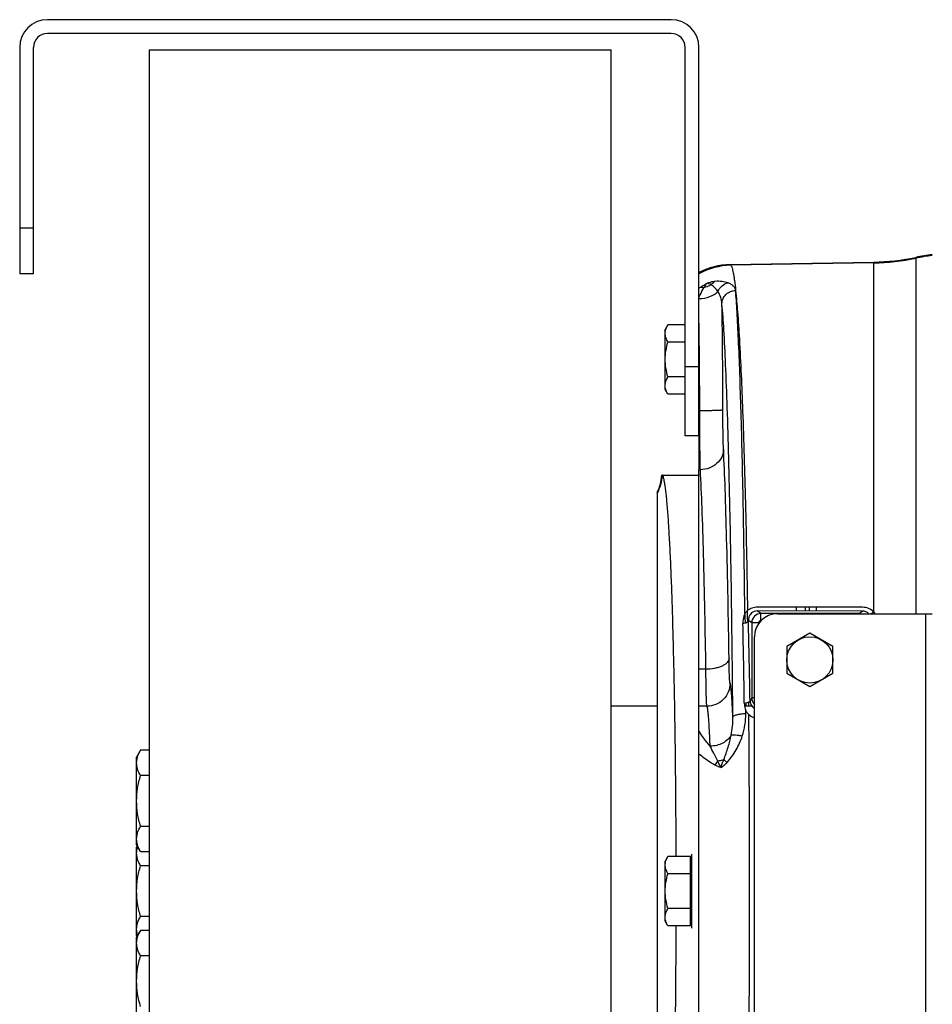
# Model space of a CAD drawing. Extents: x -1747 to 1181, y 8 to 1619.
# Tile 7 of 72: x -1165 to -968, y 288 to 501. Entities that reach past the tile are written whole.
import ezdxf

# ---------------------------------------------------------------- set-up
doc = ezdxf.new("R2010")
doc.units = 0
doc.header["$LTSCALE"] = 65.395
doc.layers.get('0').update_dxf_attribs({"linetype": 'CONTINUOUS'})
doc.layers.add('3_ALL_AXES', color=7, linetype='CONTINUOUS')

msp = doc.modelspace()

# ---------------------------------------------------------------- linework, layer by layer
at = {"color": 7, "linetype": 'CONTINUOUS'}
for p, q in [((-1024.13, 500.83), (-1159.13, 500.83)), ((-1024.13, 497.83), (-1159.13, 497.83)), ((-1165.13, 494.83), (-1165.13, 445.83)), ((-1162.13, 445.83), (-1162.13, 494.83)), ((-1137.13, 494.33), (-1137.13, 130.33)), ((-1137.13, 494.33), (-1037.13, 494.33)), ((-1037.13, 130.33), (-1037.13, 494.33)), ((-1021.13, 410.83), (-1021.13, 494.83)), ((-1018.13, 410.83), (-1018.13, 494.83)), ((-1162.13, 445.83), (-1165.13, 445.83)), ((-1018.13, 410.83), (-1021.13, 410.83))]:
    msp.add_line(p, q, dxfattribs=at)
at = {"color": 9, "linetype": 'CONTINUOUS'}
for p, q in [((-1165.13, 455.83), (-1162.13, 455.83)), ((-1011.4, 447.86), (-1011.24, 447.7)), ((-980.32, 448.24), (-1011.24, 447.7)), ((-980.32, 372.72), (-980.32, 448.41)), ((-971.2, 449.41), (-971.2, 372.33)), ((-1021.13, 425.83), (-1018.13, 425.83)), ((-1004.71, 372.38), (-1005.52, 372.92)), ((-997.03, 372.92), (-997.05, 373.74)), ((-995.05, 372.92), (-995.07, 373.74)), ((-994.21, 372.91), (-994.21, 373.74)), ((-992.71, 372.91), (-992.71, 373.73)), ((-983.55, 372.38), (-982.77, 372.91)), ((-1007.58, 370.62), (-1007.59, 370.87)), ((-1006.71, 370.39), (-1007.43, 370.87)), ((-1004.71, 370.88), (-1004.71, 372.38)), ((-983.55, 372.38), (-1004.71, 372.38)), ((-1004.65, 370.88), (-1004.71, 370.88)), ((-983.55, 372.33), (-983.55, 372.38)), ((-969.13, 372.33), (-969.13, 252.33)), ((-1006.71, 370.39), (-1006.71, 354.12)), ((-1005.21, 370.39), (-1006.71, 370.39)), ((-1005.21, 370.39), (-1005.21, 370.23)), ((-1016.63, 360.31), (-1018.13, 360.31)), ((-1006.13, 354.12), (-1006.71, 354.12)), ((-1016.41, 352.31), (-1018.13, 352.31)), ((-1008, 353.05), (-1007.99, 352.34)), ((-1007.36, 352.34), (-1007.37, 353.21)), ((-1007.98, 350.75), (-1007.99, 351.33))]:
    msp.add_line(p, q, dxfattribs=at)
at = {"color": 6, "linetype": 'CONTINUOUS'}
for p, q in [((-1011.4, 447.86), (-980.32, 448.41)), ((-1024.85, 434.84), (-1025.43, 433.83)), ((-1021.13, 434.84), (-1024.85, 434.84)), ((-1025.43, 420.83), (-1025.43, 433.83)), ((-1021.13, 431.09), (-1024.85, 431.09)), ((-1021.13, 423.58), (-1024.85, 423.58)), ((-1024.85, 419.83), (-1025.43, 420.83)), ((-1021.13, 419.83), (-1024.85, 419.83)), ((-1018.13, 221.19), (-1018.13, 403.48)), ((-1026.15, 402.33), (-1018.13, 402.33)), ((-1027.13, 226.03), (-1027.13, 398.64)), ((-1027.13, 352.33), (-1037.13, 352.33)), ((-1006.66, 352.33), (-1008.26, 352.33)), ((-1024.85, 319.84), (-1025.43, 318.83)), ((-1019.93, 319.84), (-1024.85, 319.84)), ((-1025.43, 305.83), (-1025.43, 318.83)), ((-1019.93, 316.09), (-1024.85, 316.09)), ((-1019.93, 308.58), (-1024.85, 308.58)), ((-1024.85, 304.83), (-1025.43, 305.83)), ((-1019.93, 304.83), (-1024.85, 304.83))]:
    msp.add_line(p, q, dxfattribs=at)
at = {"color": 2, "linetype": 'CONTINUOUS'}
for p, q in [((-1018.13, 410.83), (-1018.13, 403.48)), ((-1017.82, 403.48), (-1018.13, 403.48)), ((-982.77, 372.91), (-1005.52, 372.92)), ((-982.74, 373.73), (-1005.49, 373.74)), ((-1019.93, 304.83), (-1019.93, 319.84)), ((-1019.73, 320.33), (-1019.73, 304.33))]:
    msp.add_line(p, q, dxfattribs=at)
at = {"color": 3, "linetype": 'CONTINUOUS'}
for p, q in [((-1001.13, 372.33), (-967.63, 372.33)), ((-1006.13, 257.33), (-1006.13, 367.33))]:
    msp.add_line(p, q, dxfattribs=at)
at = {"color": 7, "linetype": 'CONTINUOUS'}
for centre, radius, start, end in [((-1159.13, 494.83), 6, 90, 180), ((-1024.13, 494.83), 6, 0, 90), ((-1159.13, 494.83), 3, 90, 180), ((-1024.13, 494.83), 3, 0, 90)]:
    msp.add_arc(centre, radius, start, end, dxfattribs=at)
at = {"color": 6, "linetype": 'CONTINUOUS'}
for centre, radius, start, end in [((-961.2, 400.43), 49.99, 97.3911, 101.5369), ((-1011.14, 432.87), 15, 90.9973, 117.7818), ((-981.19, 498.37), 49.97, 271.0007, 281.5376), ((-1036.13, 403), 9.99, 334.1512, 355.9892), ((-1036.12, 403), 9.99, 355.9875, 356.1846)]:
    msp.add_arc(centre, radius, start, end, dxfattribs=at)
at = {"color": 9, "linetype": 'CONTINUOUS'}
for centre, radius, start, end in [((-961.2, 400.2), 50.05, 97.3821, 101.5232), ((-1010.96, 432.7), 15, 91.073, 118.5691), ((-981.19, 498.26), 50.03, 270.9995, 281.5237), ((-1009.29, 431.22), 14.49, 126.0736, 127.6189), ((-2473.27, 415.81), 1460.31, 0.02301, 0.92469), ((-1036.04, 402.94), 10.01, 332.9022, 356.2952), ((-3062.43, 319.72), 2055.63, 0.94043, 1.42597), ((-1004.7, 370.38), 2, 90.0999, 179.9234), ((-1004.71, 370.39), 0.499, 89.9566, 179.9998), ((-983.56, 370.38), 2, 77.3123, 89.9022), ((-982.71, 370.29), 3.41, 36.8263, 45.4289), ((-3444.19, 319.58), 2436.1, 0.78633, 1.19173), ((-910.3, 300.12), 110.5, 150.7462, 151.1403), ((-1004.71, 354.13), 2, 180.2339, 224.5266), ((-1023.18, 350.65), 15.19, 341.6817, 0.3735), ((-5279.93, 312.33), 4272.76, 359.48806, 0.51194), ((-1009.8, 336.66), 5.69, 138.5451, 148.9801)]:
    msp.add_arc(centre, radius, start, end, dxfattribs=at)
at = {"color": 2, "linetype": 'CONTINUOUS'}
for centre, radius, start, end in [((-2218.45, 415.27), 1200.49, 0.04574, 0.98201), ((-1005.51, 371.02), 1.91, 129.5995, 145.1266), ((-1005.06, 353.61), 2.04, 230.0799, 238.4416), ((-1005.03, 353.23), 3.57, 229.5815, 252.0353)]:
    msp.add_arc(centre, radius, start, end, dxfattribs=at)
at = {"color": 3, "linetype": 'CONTINUOUS'}
msp.add_arc((-1001.13, 367.33), 5, 90, 180, dxfattribs=at)
at = {"color": 9, "linetype": 'CONTINUOUS'}
for points, knots in [([(-1011.24, 447.7), (-1011.18, 447.64), (-1011.08, 447.45), (-1010.95, 447.1), (-1010.83, 446.62), (-1010.7, 446), (-1010.57, 445.26), (-1010.39, 444), (-1010.27, 442.99), (-1010.2, 442.28)], [0, 0, 0, 0, 0.0452, 0.112072, 0.20179, 0.314763, 0.451123, 0.610841, 1, 1, 1, 1]), ([(-1017.82, 442.93), (-1017.71, 443.01), (-1017.24, 443.34), (-1016.76, 443.62), (-1016.38, 443.82)], [0, 0, 0, 0, 0.244194, 1, 1, 1, 1]), ([(-1014.68, 444.21), (-1014.81, 444.19), (-1015.39, 444.12), (-1015.96, 443.97), (-1016.38, 443.82)], [0, 0, 0, 0, 0.2267, 1, 1, 1, 1]), ([(-1015.5, 443.49), (-1015.44, 443.57), (-1015.21, 443.85), (-1014.92, 444.09), (-1014.68, 444.21)], [0, 0, 0, 0, 0.261724, 1, 1, 1, 1]), ([(-1014.02, 442.02), (-1014.22, 442.31), (-1014.66, 442.86), (-1015.2, 443.31), (-1015.5, 443.49)], [0, 0, 0, 0, 0.507415, 1, 1, 1, 1]), ([(-1011.84, 443.91), (-1012.25, 444.05), (-1013.2, 444.26), (-1014.16, 444.26), (-1014.68, 444.21)], [0, 0, 0, 0, 0.451023, 1, 1, 1, 1]), ([(-1014.02, 442.02), (-1013.83, 442.49), (-1013.24, 443.33), (-1012.32, 443.8), (-1011.84, 443.91)], [0, 0, 0, 0, 0.509295, 1, 1, 1, 1]), ([(-1010.2, 442.28), (-1010.2, 442.36), (-1010.25, 442.52), (-1010.34, 442.76), (-1010.48, 442.98), (-1010.74, 443.28), (-1011.18, 443.62), (-1011.61, 443.82), (-1011.84, 443.91)], [0, 0, 0, 0, 0.101312, 0.204636, 0.31298, 0.428858, 0.689479, 1, 1, 1, 1]), ([(-1018.13, 440.73), (-1018.05, 440.92), (-1017.73, 441.65), (-1017.36, 442.36), (-1017.06, 442.86)], [0, 0, 0, 0, 0.263802, 1, 1, 1, 1]), ([(-1018.13, 440.5), (-1017.34, 440.52), (-1015.85, 440.77), (-1014.51, 441.53), (-1014.02, 442.02)], [0, 0, 0, 0, 0.534291, 1, 1, 1, 1]), ([(-1017.82, 442.93), (-1017.76, 442.94), (-1017.51, 442.98), (-1017.25, 442.93), (-1017.06, 442.86)], [0, 0, 0, 0, 0.224092, 1, 1, 1, 1]), ([(-1013.15, 439.38), (-1013.17, 439.85), (-1013.34, 440.78), (-1013.75, 441.64), (-1014.02, 442.02)], [0, 0, 0, 0, 0.500212, 1, 1, 1, 1]), ([(-1013.15, 439.38), (-1013.14, 439.75), (-1012.98, 440.5), (-1012.33, 441.45), (-1011.35, 442.09), (-1010.58, 442.25), (-1010.2, 442.26)], [0, 0, 0, 0, 0.245033, 0.49333, 0.745509, 1, 1, 1, 1]), ([(-1010.2, 442.26), (-1010.2, 442.26), (-1010.2, 442.27), (-1010.2, 442.27), (-1010.2, 442.28)], [0, 0, 0, 0, 0.515123, 1, 1, 1, 1]), ([(-1008.19, 372.35), (-1008.28, 380.22), (-1008.45, 391.6), (-1008.75, 406.15), (-1009, 415.64), (-1009.26, 424.03), (-1009.55, 431.24), (-1009.81, 436.47), (-1010.03, 440), (-1010.14, 441.54), (-1010.2, 442.26)], [0, 0, 0, 0, 0.33745, 0.487992, 0.624237, 0.744741, 0.848231, 0.933614, 0.96923, 1, 1, 1, 1]), ([(-1010.2, 442.26), (-1010.04, 440.73), (-1009.73, 437.23), (-1009.18, 428.56), (-1008.59, 414.8), (-1008.02, 395.21), (-1007.74, 380.8), (-1007.62, 373)], [0, 0, 0, 0, 0.066577, 0.152046, 0.376004, 0.662634, 1, 1, 1, 1]), ([(-1010.8, 349.9), (-1010.88, 359.96), (-1011.04, 374.55), (-1011.37, 393.26), (-1011.65, 405.56), (-1011.97, 416.4), (-1012.31, 425.64), (-1012.68, 433.12), (-1012.98, 437.51), (-1013.15, 439.38)], [0, 0, 0, 0, 0.336926, 0.489077, 0.627152, 0.749017, 0.852791, 0.936879, 1, 1, 1, 1]), ([(-1012.96, 416.4), (-1012.96, 416.39), (-1013.01, 416.38), (-1013.09, 416.36), (-1013.22, 416.35), (-1013.39, 416.33), (-1013.6, 416.32), (-1013.97, 416.3), (-1014.51, 416.28), (-1015.25, 416.26), (-1016.1, 416.24), (-1017.01, 416.23), (-1017.64, 416.23), (-1017.96, 416.23)], [0, 0, 0, 0, 0.007912, 0.02464, 0.050317, 0.084773, 0.127711, 0.178741, 0.303143, 0.45339, 0.62392, 0.808399, 1, 1, 1, 1]), ([(-1012.82, 407.9), (-1012.84, 408.4), (-1012.88, 409.58), (-1012.94, 412.42), (-1012.96, 414.74), (-1012.96, 416.4)], [0, 0, 0, 0, 0.178202, 0.415608, 1, 1, 1, 1]), ([(-1012.82, 407.9), (-1012.82, 407.61), (-1012.89, 407.03), (-1013.29, 405.92), (-1014.25, 404.68), (-1015.89, 403.72), (-1017.17, 403.48), (-1017.82, 403.48)], [0, 0, 0, 0, 0.117546, 0.236586, 0.481099, 0.737024, 1, 1, 1, 1]), ([(-1011.63, 362.64), (-1011.75, 371.33), (-1011.97, 383.54), (-1012.42, 398.63), (-1012.67, 405.03), (-1012.82, 407.9)], [0, 0, 0, 0, 0.575695, 0.809507, 1, 1, 1, 1]), ([(-1016.63, 360.31), (-1016.75, 368.6), (-1016.97, 380.25), (-1017.42, 394.64), (-1017.67, 400.74), (-1017.82, 403.48)], [0, 0, 0, 0, 0.575686, 0.809499, 1, 1, 1, 1]), ([(-1007.59, 370.87), (-1007.59, 371.05), (-1007.6, 371.76), (-1007.61, 372.48), (-1007.62, 373.01)], [0, 0, 0, 0, 0.250806, 1, 1, 1, 1]), ([(-1008.19, 372.36), (-1008.19, 372.19), (-1008.18, 371.52), (-1008.17, 370.84), (-1008.16, 370.34)], [0, 0, 0, 0, 0.249247, 1, 1, 1, 1]), ([(-1011.63, 362.64), (-1011.64, 362.49), (-1011.73, 362.16), (-1012.05, 361.72), (-1012.53, 361.33), (-1013.16, 360.98), (-1013.91, 360.7), (-1015.07, 360.41), (-1016, 360.32), (-1016.63, 360.31)], [0, 0, 0, 0, 0.078382, 0.167166, 0.271407, 0.392455, 0.529136, 0.678663, 1, 1, 1, 1]), ([(-1011.41, 357.31), (-1011.42, 357.32), (-1011.43, 357.36), (-1011.45, 357.45), (-1011.46, 357.58), (-1011.48, 357.75), (-1011.49, 357.97), (-1011.52, 358.33), (-1011.54, 358.88), (-1011.57, 359.64), (-1011.59, 360.54), (-1011.62, 361.56), (-1011.63, 362.27), (-1011.63, 362.64)], [0, 0, 0, 0, 0.008911, 0.025565, 0.050076, 0.082391, 0.122391, 0.169916, 0.28671, 0.430794, 0.599702, 0.790529, 1, 1, 1, 1]), ([(-1016.41, 352.31), (-1016.42, 352.33), (-1016.43, 352.4), (-1016.45, 352.53), (-1016.46, 352.72), (-1016.48, 352.98), (-1016.49, 353.3), (-1016.52, 353.84), (-1016.54, 354.67), (-1016.57, 355.82), (-1016.59, 357.16), (-1016.61, 358.68), (-1016.63, 359.75), (-1016.63, 360.31)], [0, 0, 0, 0, 0.008593, 0.025095, 0.04952, 0.081787, 0.121767, 0.169291, 0.286135, 0.430316, 0.599358, 0.790346, 1, 1, 1, 1]), ([(-1011.41, 357.31), (-1011.41, 356.66), (-1011.67, 355.34), (-1012.78, 353.68), (-1014.44, 352.57), (-1015.76, 352.31), (-1016.41, 352.31)], [0, 0, 0, 0, 0.249938, 0.499957, 0.750001, 1, 1, 1, 1]), ([(-1010.8, 349.9), (-1010.82, 350.44), (-1010.87, 351.45), (-1010.94, 352.87), (-1011.01, 354.1), (-1011.08, 355.14), (-1011.16, 355.97), (-1011.23, 356.54), (-1011.28, 356.89), (-1011.32, 357.08), (-1011.36, 357.21), (-1011.39, 357.28), (-1011.41, 357.31)], [0, 0, 0, 0, 0.216168, 0.407681, 0.573655, 0.713337, 0.826107, 0.911509, 0.943866, 0.969327, 0.987958, 1, 1, 1, 1]), ([(-1015.72, 343.68), (-1015.74, 344.3), (-1015.79, 345.48), (-1015.87, 347.14), (-1015.95, 348.58), (-1016.03, 349.8), (-1016.11, 350.66), (-1016.17, 351.23), (-1016.22, 351.57), (-1016.26, 351.84), (-1016.31, 352.05), (-1016.35, 352.2), (-1016.39, 352.28), (-1016.41, 352.31)], [0, 0, 0, 0, 0.21605, 0.407988, 0.574625, 0.714934, 0.828068, 0.874238, 0.913394, 0.945502, 0.97056, 0.988635, 1, 1, 1, 1]), ([(-1011.15, 346.06), (-1011.02, 346.7), (-1010.84, 347.98), (-1010.79, 349.26), (-1010.8, 349.9)], [0, 0, 0, 0, 0.504277, 1, 1, 1, 1]), ([(-1010.8, 349.9), (-1010.79, 350.03), (-1010.6, 350.21), (-1010.29, 350.37), (-1009.79, 350.55), (-1009.01, 350.69), (-1008.34, 350.74), (-1007.98, 350.75)], [0, 0, 0, 0, 0.126465, 0.223777, 0.34484, 0.647058, 1, 1, 1, 1]), ([(-1015.72, 343.68), (-1016.2, 344.23), (-1017.07, 345.29), (-1017.82, 346.44), (-1018.13, 347)], [0, 0, 0, 0, 0.534529, 1, 1, 1, 1]), ([(-1011.15, 346.06), (-1011.35, 345.7), (-1011.9, 345.03), (-1012.99, 344.28), (-1014.3, 343.8), (-1015.24, 343.69), (-1015.72, 343.68)], [0, 0, 0, 0, 0.228882, 0.474204, 0.733372, 1, 1, 1, 1]), ([(-1012.75, 340.75), (-1012.41, 341.64), (-1011.79, 343.38), (-1011.32, 345.17), (-1011.15, 346.06)], [0, 0, 0, 0, 0.510287, 1, 1, 1, 1]), ([(-1012.05, 340.18), (-1011.67, 340.58), (-1010.97, 341.45), (-1009.78, 343.31), (-1009.1, 344.83), (-1008.75, 345.88)], [0, 0, 0, 0, 0.251536, 0.502943, 1, 1, 1, 1]), ([(-1011.15, 346.06), (-1011.1, 346.08), (-1010.98, 346.11), (-1010.67, 346.14), (-1010.18, 346.12), (-1009.5, 346.03), (-1009.01, 345.94), (-1008.75, 345.88)], [0, 0, 0, 0, 0.067963, 0.154944, 0.383001, 0.671446, 1, 1, 1, 1]), ([(-1014.07, 340.43), (-1014.34, 341.01), (-1014.89, 342.09), (-1015.45, 343.17), (-1015.72, 343.68)], [0, 0, 0, 0, 0.528863, 1, 1, 1, 1]), ([(-1014.68, 339.59), (-1015, 339.78), (-1016.2, 340.5), (-1017.34, 341.32), (-1018.13, 341.97)], [0, 0, 0, 0, 0.26738, 1, 1, 1, 1]), ([(-1013.43, 339.05), (-1013.54, 339.08), (-1013.97, 339.24), (-1014.38, 339.43), (-1014.68, 339.59)], [0, 0, 0, 0, 0.254631, 1, 1, 1, 1]), ([(-1012.75, 340.75), (-1012.85, 340.72), (-1013.28, 340.58), (-1013.73, 340.49), (-1014.07, 340.43)], [0, 0, 0, 0, 0.239787, 1, 1, 1, 1]), ([(-1013.43, 339.05), (-1013.48, 339.17), (-1013.65, 339.65), (-1013.88, 340.1), (-1014.07, 340.43)], [0, 0, 0, 0, 0.262558, 1, 1, 1, 1]), ([(-1013.43, 339.05), (-1013.34, 339.34), (-1013.11, 339.91), (-1012.87, 340.47), (-1012.75, 340.75)], [0, 0, 0, 0, 0.502021, 1, 1, 1, 1]), ([(-1013.43, 339.05), (-1013.17, 339.19), (-1012.68, 339.54), (-1012.25, 339.95), (-1012.05, 340.18)], [0, 0, 0, 0, 0.494278, 1, 1, 1, 1]), ([(-1012.75, 340.75), (-1012.7, 340.71), (-1012.47, 340.51), (-1012.23, 340.32), (-1012.05, 340.18)], [0, 0, 0, 0, 0.226851, 1, 1, 1, 1])]:
    msp.add_open_spline(points, degree=3, knots=knots, dxfattribs=at)
at = {"color": 2, "linetype": 'CONTINUOUS'}
for points, knots in [([(-1017.06, 442.86), (-1016.94, 443.04), (-1016.71, 443.37), (-1016.49, 443.69), (-1016.38, 443.82)], [0, 0, 0, 0, 0.559407, 1, 1, 1, 1]), ([(-1015.5, 443.49), (-1015.62, 443.42), (-1016.11, 443.15), (-1016.65, 442.96), (-1017.06, 442.86)], [0, 0, 0, 0, 0.246872, 1, 1, 1, 1]), ([(-1015.5, 443.49), (-1015.65, 443.57), (-1015.94, 443.69), (-1016.24, 443.79), (-1016.38, 443.82)], [0, 0, 0, 0, 0.541037, 1, 1, 1, 1]), ([(-1017.82, 403.48), (-1017.84, 404.23), (-1017.88, 406), (-1017.94, 410.25), (-1017.95, 413.74), (-1017.96, 416.23)], [0, 0, 0, 0, 0.178168, 0.415576, 1, 1, 1, 1]), ([(-1007.62, 373), (-1007.68, 372.95), (-1007.89, 372.76), (-1008.07, 372.53), (-1008.19, 372.35)], [0, 0, 0, 0, 0.252047, 1, 1, 1, 1]), ([(-1005.49, 373.74), (-1005.88, 373.74), (-1006.64, 373.61), (-1007.33, 373.24), (-1007.62, 373)], [0, 0, 0, 0, 0.505542, 1, 1, 1, 1]), ([(-1005.52, 372.92), (-1005.74, 372.92), (-1006.18, 372.85), (-1006.57, 372.63), (-1006.73, 372.49)], [0, 0, 0, 0, 0.515454, 1, 1, 1, 1]), ([(-981.41, 372.33), (-981.58, 372.51), (-982, 372.8), (-982.51, 372.91), (-982.77, 372.91)], [0, 0, 0, 0, 0.476868, 1, 1, 1, 1]), ([(-980.32, 372.72), (-980.63, 373.03), (-981.39, 373.55), (-982.29, 373.73), (-982.74, 373.73)], [0, 0, 0, 0, 0.491528, 1, 1, 1, 1]), ([(-1008.19, 372.35), (-1008.27, 372.19), (-1008.54, 371.52), (-1008.63, 370.79), (-1008.62, 370.25)], [0, 0, 0, 0, 0.252764, 1, 1, 1, 1]), ([(-1008.62, 370.25), (-1008.47, 370.26), (-1008.18, 370.32), (-1007.75, 370.47), (-1007.45, 370.7), (-1007.43, 370.87)], [0, 0, 0, 0, 0.332762, 0.619956, 1, 1, 1, 1]), ([(-1007.08, 372.11), (-1007.21, 371.93), (-1007.4, 371.52), (-1007.44, 371.08), (-1007.43, 370.87)], [0, 0, 0, 0, 0.513928, 1, 1, 1, 1]), ([(-980.32, 372.72), (-980.43, 372.63), (-980.63, 372.49), (-980.86, 372.37), (-980.97, 372.33)], [0, 0, 0, 0, 0.543121, 1, 1, 1, 1]), ([(-1008.32, 353.01), (-1008.16, 353.02), (-1007.87, 353.06), (-1007.53, 353.14), (-1007.31, 353.23), (-1007.17, 353.31), (-1007.08, 353.39), (-1007.07, 353.46)], [0, 0, 0, 0, 0.349774, 0.646271, 0.766104, 0.864359, 1, 1, 1, 1]), ([(-1008.32, 353.01), (-1008.32, 352.58), (-1008.23, 352.01), (-1008.04, 351.46), (-1007.99, 351.33)], [0, 0, 0, 0, 0.74882, 1, 1, 1, 1]), ([(-1007.07, 353.46), (-1007.07, 353.29), (-1007.01, 352.95), (-1006.87, 352.65), (-1006.78, 352.5)], [0, 0, 0, 0, 0.499294, 1, 1, 1, 1]), ([(-1006.78, 352.5), (-1006.75, 352.46), (-1006.64, 352.29), (-1006.49, 352.14), (-1006.37, 352.04)], [0, 0, 0, 0, 0.246447, 1, 1, 1, 1]), ([(-1007.99, 351.33), (-1007.94, 351.25), (-1007.76, 350.96), (-1007.54, 350.69), (-1007.35, 350.51)], [0, 0, 0, 0, 0.248682, 1, 1, 1, 1])]:
    msp.add_open_spline(points, degree=3, knots=knots, dxfattribs=at)
at = {"color": 6, "linetype": 'CONTINUOUS'}
for points, knots in [([(-1025.43, 432.96), (-1025.43, 433.28), (-1025.31, 433.95), (-1025.02, 434.54), (-1024.85, 434.84)], [0, 0, 0, 0, 0.485069, 1, 1, 1, 1]), ([(-1024.85, 431.09), (-1025.02, 431.38), (-1025.31, 431.98), (-1025.43, 432.64), (-1025.43, 432.96)], [0, 0, 0, 0, 0.514931, 1, 1, 1, 1]), ([(-1025.43, 427.33), (-1025.43, 427.97), (-1025.32, 429.24), (-1025.03, 430.48), (-1024.85, 431.09)], [0, 0, 0, 0, 0.499896, 1, 1, 1, 1]), ([(-1024.85, 423.58), (-1025.03, 424.19), (-1025.32, 425.43), (-1025.43, 426.7), (-1025.43, 427.33)], [0, 0, 0, 0, 0.500104, 1, 1, 1, 1]), ([(-1025.43, 421.7), (-1025.43, 422.02), (-1025.31, 422.69), (-1025.02, 423.29), (-1024.85, 423.58)], [0, 0, 0, 0, 0.485069, 1, 1, 1, 1]), ([(-1025.28, 420.78), (-1025.31, 420.86), (-1025.39, 421.16), (-1025.43, 421.47), (-1025.43, 421.7)], [0, 0, 0, 0, 0.254279, 1, 1, 1, 1]), ([(-1024.85, 419.83), (-1024.9, 419.91), (-1025.06, 420.21), (-1025.21, 420.53), (-1025.28, 420.78)], [0, 0, 0, 0, 0.256766, 1, 1, 1, 1]), ([(-1026.05, 402.29), (-1026.06, 402.3), (-1026.09, 402.32), (-1026.13, 402.33), (-1026.15, 402.33)], [0, 0, 0, 0, 0.281035, 1, 1, 1, 1]), ([(-1023.06, 319.84), (-1023.08, 325.21), (-1023.14, 335.7), (-1023.3, 348.58), (-1023.48, 358.38), (-1023.64, 365.19), (-1023.81, 371.56), (-1024, 377.45), (-1024.21, 382.79), (-1024.44, 387.55), (-1024.68, 391.69), (-1024.89, 394.74), (-1025.08, 396.83), (-1025.21, 398.15), (-1025.34, 399.28), (-1025.48, 400.24), (-1025.61, 401.02), (-1025.75, 401.61), (-1025.87, 401.99), (-1025.97, 402.19), (-1026.03, 402.26), (-1026.05, 402.29)], [0, 0, 0, 0, 0.195079, 0.380708, 0.468045, 0.550757, 0.62816, 0.699619, 0.764543, 0.822401, 0.87272, 0.915093, 0.933192, 0.949185, 0.963041, 0.974739, 0.984264, 0.991614, 0.996817, 0.998644, 1, 1, 1, 1]), ([(-1025.43, 317.96), (-1025.43, 318.28), (-1025.31, 318.95), (-1025.02, 319.54), (-1024.85, 319.84)], [0, 0, 0, 0, 0.485069, 1, 1, 1, 1]), ([(-1024.85, 316.09), (-1025.02, 316.38), (-1025.31, 316.98), (-1025.43, 317.64), (-1025.43, 317.96)], [0, 0, 0, 0, 0.514931, 1, 1, 1, 1]), ([(-1025.43, 312.33), (-1025.43, 312.97), (-1025.32, 314.24), (-1025.03, 315.48), (-1024.85, 316.09)], [0, 0, 0, 0, 0.499896, 1, 1, 1, 1]), ([(-1024.85, 308.58), (-1025.03, 309.19), (-1025.32, 310.43), (-1025.43, 311.7), (-1025.43, 312.33)], [0, 0, 0, 0, 0.500104, 1, 1, 1, 1]), ([(-1025.43, 306.7), (-1025.43, 307.02), (-1025.31, 307.69), (-1025.02, 308.29), (-1024.85, 308.58)], [0, 0, 0, 0, 0.485069, 1, 1, 1, 1]), ([(-1026.05, 222.38), (-1026.03, 222.4), (-1025.97, 222.47), (-1025.87, 222.68), (-1025.75, 223.06), (-1025.61, 223.65), (-1025.48, 224.43), (-1025.34, 225.38), (-1025.21, 226.52), (-1025.08, 227.83), (-1024.89, 229.93), (-1024.68, 232.97), (-1024.44, 237.11), (-1024.21, 241.88), (-1024, 247.22), (-1023.81, 253.1), (-1023.64, 259.48), (-1023.48, 266.29), (-1023.3, 276.08), (-1023.14, 288.97), (-1023.08, 299.45), (-1023.06, 304.83)], [0, 0, 0, 0, 0.001356, 0.003183, 0.008386, 0.015736, 0.025261, 0.036959, 0.050815, 0.066808, 0.084907, 0.12728, 0.177599, 0.235457, 0.300382, 0.37184, 0.449244, 0.531955, 0.619292, 0.804921, 1, 1, 1, 1]), ([(-1025.28, 305.78), (-1025.31, 305.86), (-1025.39, 306.16), (-1025.43, 306.47), (-1025.43, 306.7)], [0, 0, 0, 0, 0.254279, 1, 1, 1, 1]), ([(-1024.85, 304.83), (-1024.9, 304.91), (-1025.06, 305.21), (-1025.21, 305.53), (-1025.28, 305.78)], [0, 0, 0, 0, 0.256766, 1, 1, 1, 1])]:
    msp.add_open_spline(points, degree=3, knots=knots, dxfattribs=at)
at = {"layer": '3_ALL_AXES', "color": 7, "linetype": 'CONTINUOUS'}
for p, q in [((-994.13, 368.11), (-999.13, 365.22)), ((-989.13, 365.22), (-994.13, 368.11)), ((-999.13, 365.22), (-999.13, 359.45)), ((-989.13, 359.45), (-989.13, 365.22)), ((-999.13, 359.45), (-994.13, 356.56)), ((-994.13, 356.56), (-989.13, 359.45)), ((-1138.98, 342.79), (-1139.83, 341.32)), ((-1139.83, 322.32), (-1139.83, 341.32)), ((-1137.13, 342.79), (-1138.98, 342.79)), ((-1137.13, 337.3), (-1138.98, 337.3)), ((-1137.13, 326.33), (-1138.98, 326.33)), ((-1138.98, 320.85), (-1139.83, 322.32)), ((-1139.69, 322.08), (-1139.83, 321.83)), ((-1139.83, 302.83), (-1139.83, 321.83)), ((-1137.13, 320.85), (-1138.98, 320.85)), ((-1137.13, 317.82), (-1138.98, 317.82)), ((-1137.13, 306.85), (-1138.98, 306.85)), ((-1138.98, 303.82), (-1139.83, 302.35)), ((-1139.69, 302.59), (-1139.83, 302.83)), ((-1137.13, 303.82), (-1138.98, 303.82)), ((-1139.83, 283.35), (-1139.83, 302.35)), ((-1137.13, 298.33), (-1138.98, 298.33))]:
    msp.add_line(p, q, dxfattribs=at)
msp.add_circle((-994.13, 362.33), 5, dxfattribs=at)
for points, knots in [([(-1139.83, 340.05), (-1139.83, 340.28), (-1139.79, 340.75), (-1139.55, 341.69), (-1139.23, 342.36), (-1138.98, 342.79)], [0, 0, 0, 0, 0.240576, 0.485847, 1, 1, 1, 1]), ([(-1138.98, 337.3), (-1139.23, 337.73), (-1139.55, 338.4), (-1139.79, 339.34), (-1139.83, 339.81), (-1139.83, 340.05)], [0, 0, 0, 0, 0.514144, 0.759419, 1, 1, 1, 1]), ([(-1139.83, 331.82), (-1139.83, 332.75), (-1139.67, 334.6), (-1139.24, 336.41), (-1138.98, 337.3)], [0, 0, 0, 0, 0.499896, 1, 1, 1, 1]), ([(-1138.98, 326.33), (-1139.24, 327.23), (-1139.67, 329.03), (-1139.83, 330.89), (-1139.83, 331.82)], [0, 0, 0, 0, 0.500096, 1, 1, 1, 1]), ([(-1139.83, 323.59), (-1139.83, 323.82), (-1139.79, 324.3), (-1139.55, 325.24), (-1139.23, 325.9), (-1138.98, 326.33)], [0, 0, 0, 0, 0.240576, 0.485847, 1, 1, 1, 1]), ([(-1138.98, 320.85), (-1139.23, 321.28), (-1139.55, 321.95), (-1139.79, 322.89), (-1139.83, 323.36), (-1139.83, 323.59)], [0, 0, 0, 0, 0.514144, 0.759419, 1, 1, 1, 1]), ([(-1139.83, 320.56), (-1139.83, 320.79), (-1139.79, 321.26), (-1139.68, 321.71), (-1139.61, 321.93)], [0, 0, 0, 0, 0.495268, 1, 1, 1, 1]), ([(-1138.98, 317.82), (-1139.23, 318.25), (-1139.55, 318.92), (-1139.79, 319.86), (-1139.83, 320.33), (-1139.83, 320.56)], [0, 0, 0, 0, 0.514144, 0.759419, 1, 1, 1, 1]), ([(-1139.83, 312.33), (-1139.83, 313.26), (-1139.67, 315.12), (-1139.24, 316.93), (-1138.98, 317.82)], [0, 0, 0, 0, 0.499896, 1, 1, 1, 1]), ([(-1138.98, 306.85), (-1139.24, 307.74), (-1139.67, 309.55), (-1139.83, 311.41), (-1139.83, 312.33)], [0, 0, 0, 0, 0.500096, 1, 1, 1, 1]), ([(-1139.83, 304.11), (-1139.83, 304.34), (-1139.79, 304.81), (-1139.55, 305.75), (-1139.23, 306.42), (-1138.98, 306.85)], [0, 0, 0, 0, 0.240576, 0.485847, 1, 1, 1, 1]), ([(-1139.61, 302.74), (-1139.68, 302.96), (-1139.79, 303.41), (-1139.83, 303.88), (-1139.83, 304.11)], [0, 0, 0, 0, 0.504729, 1, 1, 1, 1]), ([(-1139.83, 301.08), (-1139.83, 301.31), (-1139.79, 301.78), (-1139.55, 302.72), (-1139.23, 303.39), (-1138.98, 303.82)], [0, 0, 0, 0, 0.240576, 0.485847, 1, 1, 1, 1]), ([(-1138.98, 298.33), (-1139.23, 298.76), (-1139.55, 299.43), (-1139.79, 300.37), (-1139.83, 300.84), (-1139.83, 301.08)], [0, 0, 0, 0, 0.514144, 0.759419, 1, 1, 1, 1]), ([(-1139.83, 292.85), (-1139.83, 293.78), (-1139.67, 295.63), (-1139.24, 297.44), (-1138.98, 298.33)], [0, 0, 0, 0, 0.499896, 1, 1, 1, 1]), ([(-1138.98, 287.36), (-1139.24, 288.25), (-1139.67, 290.06), (-1139.83, 291.92), (-1139.83, 292.85)], [0, 0, 0, 0, 0.500096, 1, 1, 1, 1])]:
    msp.add_open_spline(points, degree=3, knots=knots, dxfattribs=at)

doc.saveas('drawing.dxf')
